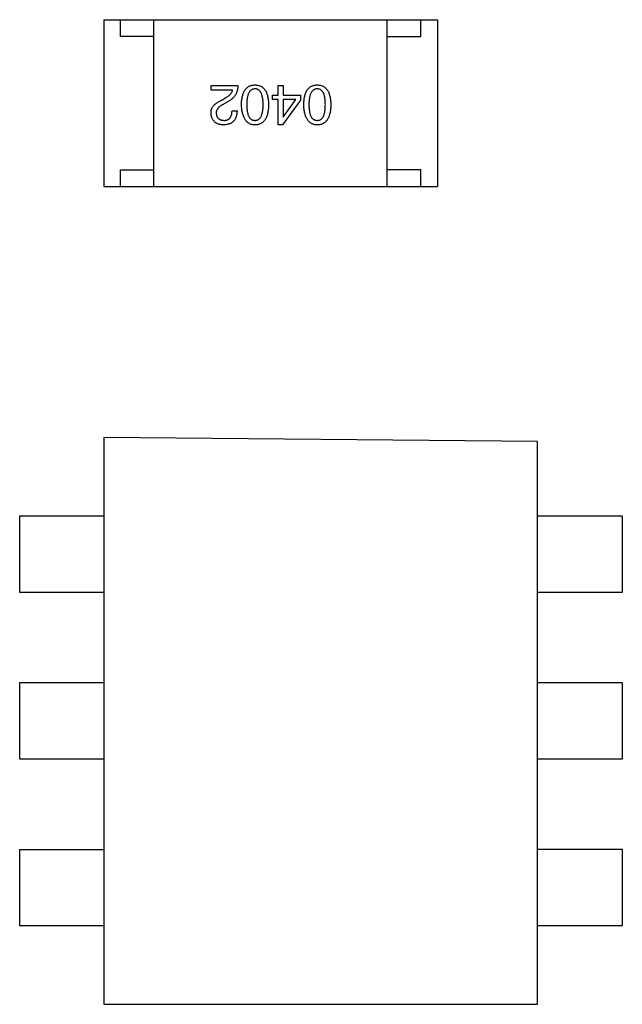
# Model space of a CAD drawing. Header units: millimetres. Extents: x 170 to 326, y 157 to 284.
# Tile 95 of 117: x 273.61 to 275.41, y 251.43 to 254.38. Entities that reach past the tile are written whole.
import ezdxf

# ---------------------------------------------------------------- set-up
doc = ezdxf.new("R2010")
doc.units = ezdxf.units.MM
doc.header["$LTSCALE"] = 30.734
doc.layers.get('0').update_dxf_attribs({"linetype": 'CONTINUOUS'})

msp = doc.modelspace()

# ---------------------------------------------------------------- linework, layer by layer
at = {"linetype": 'Continuous'}
for p, q in [((273.8575, 254.3787), (273.8575, 253.8787)), ((273.8575, 254.3787), (274.8575, 254.3787)), ((273.9075, 254.3287), (273.9075, 254.3787)), ((274.0075, 253.8787), (274.0075, 254.3787)), ((274.7075, 253.8787), (274.7075, 254.3787)), ((274.8075, 254.3287), (274.8075, 254.3787)), ((274.8575, 254.3787), (274.8575, 253.8787)), ((274.0075, 254.3287), (273.9075, 254.3287)), ((274.7075, 254.3287), (274.8075, 254.3287)), ((274.179, 254.1672), (274.179, 254.181)), ((274.179, 254.181), (274.2597, 254.181)), ((274.3806, 254.1522), (274.3806, 254.181)), ((274.3806, 254.181), (274.395, 254.181)), ((274.395, 254.181), (274.395, 254.1522)), ((274.2433, 254.1672), (274.179, 254.1672)), ((274.2111, 254.1377), (274.2236, 254.145)), ((274.3629, 254.1397), (274.3629, 254.1522)), ((274.3629, 254.1522), (274.3806, 254.1522)), ((274.3806, 254.1397), (274.3629, 254.1397)), ((274.3806, 254.063), (274.3806, 254.1397)), ((274.395, 254.1522), (274.4468, 254.1522)), ((274.395, 254.1397), (274.395, 254.0859)), ((274.4331, 254.1397), (274.395, 254.1397)), ((274.3957, 254.0859), (274.4331, 254.1397)), ((274.4468, 254.1522), (274.4468, 254.1377)), ((274.2321, 254.1345), (274.2164, 254.1253)), ((274.4468, 254.1377), (274.3931, 254.063)), ((274.242, 254.1056), (274.257, 254.1056)), ((274.395, 254.0859), (274.3957, 254.0859)), ((274.3931, 254.063), (274.3806, 254.063)), ((273.9075, 253.8787), (273.9075, 253.9287)), ((273.9075, 253.9287), (274.0075, 253.9287)), ((274.8075, 253.9287), (274.7075, 253.9287)), ((274.8075, 253.8787), (274.8075, 253.9287)), ((273.8575, 253.8787), (274.8575, 253.8787)), ((273.8576, 253.1263), (273.8576, 251.4263)), ((275.1576, 253.1139), (273.8576, 253.1263)), ((275.1576, 251.4263), (275.1576, 253.1139)), ((273.6055, 252.6615), (273.6055, 252.8909)), ((273.6055, 252.8909), (273.8576, 252.8909)), ((275.1576, 252.8909), (275.4119, 252.8909)), ((275.4119, 252.8909), (275.4119, 252.6615)), ((273.8576, 252.6615), (273.6055, 252.6615)), ((275.4119, 252.6615), (275.1576, 252.6615)), ((273.6055, 252.1615), (273.6055, 252.3909)), ((273.6055, 252.3909), (273.8576, 252.3909)), ((275.1576, 252.3909), (275.4119, 252.3909)), ((275.4119, 252.3909), (275.4119, 252.1615)), ((273.8576, 252.1615), (273.6055, 252.1615)), ((275.4119, 252.1615), (275.1576, 252.1615)), ((273.6055, 251.6615), (273.6055, 251.8909)), ((273.6055, 251.8909), (273.8576, 251.8909)), ((275.1576, 251.891), (275.4119, 251.891)), ((275.4119, 251.891), (275.4119, 251.6616)), ((273.8576, 251.6615), (273.6055, 251.6615)), ((275.4119, 251.6616), (275.1576, 251.6616)), ((273.8576, 251.4263), (275.1576, 251.4263))]:
    msp.add_line(p, q, dxfattribs=at)
for points, knots in [([(274.2597, 254.181), (274.2596, 254.1797), (274.2595, 254.1771), (274.2591, 254.1733), (274.2586, 254.1696), (274.2577, 254.1661), (274.2568, 254.1627), (274.2555, 254.1594), (274.2541, 254.1563), (274.2525, 254.1533), (274.2507, 254.1504), (274.2486, 254.1477), (274.2464, 254.1452), (274.2439, 254.1427), (274.2413, 254.1404), (274.2384, 254.1383), (274.2354, 254.1363), (274.2332, 254.1351), (274.2321, 254.1345)], [0, 0, 0, 0, 0.069512, 0.136307, 0.201431, 0.265186, 0.327322, 0.388242, 0.448098, 0.507757, 0.566952, 0.626243, 0.686026, 0.745963, 0.807549, 0.869906, 0.934172, 1, 1, 1, 1]), ([(274.2703, 254.124), (274.2704, 254.1263), (274.2705, 254.1309), (274.2712, 254.1375), (274.272, 254.1437), (274.2733, 254.1494), (274.2747, 254.1547), (274.2765, 254.1596), (274.2786, 254.164), (274.281, 254.1679), (274.2837, 254.1714), (274.2867, 254.1744), (274.29, 254.177), (274.2936, 254.1791), (274.2976, 254.1808), (274.3018, 254.182), (274.3063, 254.1828), (274.3094, 254.1829), (274.311, 254.183)], [0, 0, 0, 0, 0.08769, 0.170218, 0.24749, 0.319818, 0.387758, 0.451391, 0.511445, 0.568185, 0.622681, 0.67526, 0.726746, 0.778428, 0.830764, 0.884397, 0.940866, 1, 1, 1, 1]), ([(274.311, 254.1712), (274.31, 254.1711), (274.308, 254.171), (274.3051, 254.1704), (274.3025, 254.1694), (274.3, 254.168), (274.2977, 254.1663), (274.2957, 254.1642), (274.2938, 254.1618), (274.2922, 254.159), (274.2907, 254.1559), (274.2895, 254.1524), (274.2884, 254.1485), (274.2875, 254.1443), (274.2869, 254.1397), (274.2864, 254.1348), (274.2861, 254.1295), (274.2861, 254.1258), (274.286, 254.124)], [0, 0, 0, 0, 0.050879, 0.099377, 0.146973, 0.193618, 0.240619, 0.289461, 0.34047, 0.395283, 0.453059, 0.515633, 0.582666, 0.655287, 0.732971, 0.815933, 0.905166, 1, 1, 1, 1]), ([(274.311, 254.183), (274.3126, 254.1829), (274.3157, 254.1828), (274.3202, 254.182), (274.3244, 254.1808), (274.3283, 254.1791), (274.3319, 254.177), (274.3352, 254.1744), (274.3382, 254.1714), (274.3409, 254.1679), (274.3433, 254.164), (274.3454, 254.1596), (274.3472, 254.1547), (274.3487, 254.1494), (274.3499, 254.1437), (274.3508, 254.1375), (274.3514, 254.1309), (274.3515, 254.1263), (274.3516, 254.124)], [0, 0, 0, 0, 0.059135, 0.115606, 0.169241, 0.221578, 0.273261, 0.324749, 0.377329, 0.431642, 0.488541, 0.548597, 0.612232, 0.680174, 0.752504, 0.829777, 0.912307, 1, 1, 1, 1]), ([(274.3352, 254.124), (274.3352, 254.1259), (274.3352, 254.1296), (274.3349, 254.1349), (274.3344, 254.1399), (274.3338, 254.1445), (274.3329, 254.1488), (274.3319, 254.1527), (274.3307, 254.1562), (274.3292, 254.1593), (274.3276, 254.1621), (274.3258, 254.1646), (274.3238, 254.1666), (274.3216, 254.1683), (274.3192, 254.1696), (274.3166, 254.1705), (274.3139, 254.1711), (274.3119, 254.1711), (274.311, 254.1712)], [0, 0, 0, 0, 0.096457, 0.187288, 0.27178, 0.350132, 0.423455, 0.491343, 0.554037, 0.612253, 0.666313, 0.717038, 0.764921, 0.811214, 0.856775, 0.902988, 0.950234, 1, 1, 1, 1]), ([(274.4568, 254.124), (274.4569, 254.1263), (274.4571, 254.1309), (274.4577, 254.1375), (274.4586, 254.1437), (274.4598, 254.1494), (274.4613, 254.1547), (274.4631, 254.1596), (274.4651, 254.164), (274.4675, 254.1679), (274.4702, 254.1714), (274.4732, 254.1744), (274.4766, 254.177), (274.4802, 254.1791), (274.4841, 254.1808), (274.4883, 254.182), (274.4928, 254.1828), (274.4959, 254.1829), (274.4975, 254.183)], [0, 0, 0, 0, 0.08769, 0.170218, 0.24749, 0.319818, 0.387758, 0.451391, 0.511445, 0.568185, 0.622681, 0.67526, 0.726746, 0.778428, 0.830764, 0.884397, 0.940866, 1, 1, 1, 1]), ([(274.4975, 254.1712), (274.4965, 254.1711), (274.4945, 254.171), (274.4917, 254.1704), (274.489, 254.1694), (274.4865, 254.168), (274.4843, 254.1663), (274.4822, 254.1642), (274.4804, 254.1618), (274.4787, 254.159), (274.4772, 254.1559), (274.476, 254.1524), (274.4749, 254.1485), (274.4741, 254.1443), (274.4734, 254.1397), (274.4729, 254.1348), (274.4726, 254.1295), (274.4726, 254.1258), (274.4726, 254.124)], [0, 0, 0, 0, 0.050879, 0.099377, 0.146973, 0.193618, 0.240619, 0.289461, 0.34047, 0.395283, 0.453059, 0.515633, 0.582666, 0.655287, 0.732971, 0.815933, 0.905166, 1, 1, 1, 1]), ([(274.4975, 254.183), (274.4991, 254.1829), (274.5022, 254.1828), (274.5067, 254.182), (274.5109, 254.1808), (274.5148, 254.1791), (274.5184, 254.177), (274.5217, 254.1744), (274.5247, 254.1714), (274.5274, 254.1679), (274.5298, 254.164), (274.5319, 254.1596), (274.5337, 254.1547), (274.5352, 254.1494), (274.5364, 254.1437), (274.5373, 254.1375), (274.5379, 254.1309), (274.5381, 254.1263), (274.5381, 254.124)], [0, 0, 0, 0, 0.059135, 0.115606, 0.169241, 0.221578, 0.273261, 0.324749, 0.377329, 0.431642, 0.488541, 0.548597, 0.612232, 0.680174, 0.752504, 0.829777, 0.912307, 1, 1, 1, 1]), ([(274.5217, 254.124), (274.5217, 254.1259), (274.5217, 254.1296), (274.5214, 254.1349), (274.5209, 254.1399), (274.5203, 254.1445), (274.5194, 254.1488), (274.5184, 254.1527), (274.5172, 254.1562), (274.5158, 254.1593), (274.5142, 254.1621), (274.5124, 254.1646), (274.5104, 254.1666), (274.5081, 254.1683), (274.5058, 254.1696), (274.5032, 254.1705), (274.5004, 254.1711), (274.4985, 254.1711), (274.4975, 254.1712)], [0, 0, 0, 0, 0.096457, 0.187288, 0.27178, 0.350132, 0.423455, 0.491343, 0.554037, 0.612253, 0.666313, 0.717038, 0.764921, 0.811214, 0.856775, 0.902988, 0.950234, 1, 1, 1, 1]), ([(274.2236, 254.145), (274.225, 254.1458), (274.2277, 254.1473), (274.2314, 254.1499), (274.2346, 254.1526), (274.2374, 254.1553), (274.2396, 254.1582), (274.2413, 254.1611), (274.2427, 254.1641), (274.2431, 254.1662), (274.2433, 254.1672)], [0, 0, 0, 0, 0.158292, 0.304606, 0.440272, 0.565336, 0.681745, 0.791834, 0.896966, 1, 1, 1, 1]), ([(274.179, 254.0984), (274.179, 254.0994), (274.1789, 254.1014), (274.1792, 254.1043), (274.1797, 254.1072), (274.1805, 254.11), (274.1816, 254.1127), (274.1829, 254.1153), (274.1845, 254.1179), (274.1864, 254.1204), (274.1885, 254.1228), (274.191, 254.1252), (274.1937, 254.1275), (274.1966, 254.1297), (274.1999, 254.1318), (274.2034, 254.1339), (274.2071, 254.1359), (274.2098, 254.1371), (274.2111, 254.1377)], [0, 0, 0, 0, 0.055083, 0.109453, 0.162685, 0.21614, 0.26961, 0.324284, 0.380202, 0.437433, 0.497084, 0.559152, 0.624288, 0.692446, 0.763862, 0.838743, 0.917269, 1, 1, 1, 1]), ([(274.2164, 254.1253), (274.2155, 254.1248), (274.2136, 254.1238), (274.2111, 254.1223), (274.2087, 254.1208), (274.2064, 254.1192), (274.2044, 254.1176), (274.2026, 254.1159), (274.2009, 254.1143), (274.1995, 254.1125), (274.1982, 254.1108), (274.1972, 254.109), (274.1963, 254.1072), (274.1956, 254.1054), (274.1951, 254.1035), (274.1948, 254.1016), (274.1946, 254.0997), (274.1947, 254.0984), (274.1948, 254.0977)], [0, 0, 0, 0, 0.084365, 0.165386, 0.24176, 0.314729, 0.38433, 0.449952, 0.513164, 0.5734, 0.630824, 0.68644, 0.740136, 0.792605, 0.844515, 0.896112, 0.947763, 1, 1, 1, 1]), ([(274.311, 254.063), (274.3094, 254.0631), (274.3063, 254.0633), (274.3019, 254.0641), (274.2978, 254.0654), (274.2939, 254.0672), (274.2903, 254.0694), (274.287, 254.0721), (274.284, 254.0753), (274.2814, 254.0789), (274.2789, 254.083), (274.2768, 254.0875), (274.275, 254.0925), (274.2735, 254.0979), (274.2723, 254.1038), (274.2713, 254.1101), (274.2706, 254.1169), (274.2704, 254.1216), (274.2703, 254.124)], [0, 0, 0, 0, 0.057415, 0.112361, 0.16496, 0.216437, 0.267441, 0.318839, 0.371478, 0.426325, 0.483626, 0.544235, 0.608673, 0.677374, 0.750405, 0.828394, 0.911525, 1, 1, 1, 1]), ([(274.286, 254.124), (274.2861, 254.1221), (274.2861, 254.1184), (274.2864, 254.113), (274.2869, 254.108), (274.2875, 254.1034), (274.2884, 254.0992), (274.2895, 254.0953), (274.2907, 254.0918), (274.2922, 254.0886), (274.2939, 254.0858), (274.2957, 254.0834), (274.2978, 254.0813), (274.3, 254.0796), (274.3025, 254.0783), (274.3051, 254.0774), (274.308, 254.0769), (274.31, 254.0768), (274.311, 254.0768)], [0, 0, 0, 0, 0.095719, 0.185854, 0.269738, 0.347952, 0.420315, 0.487894, 0.550245, 0.608186, 0.662454, 0.713283, 0.761375, 0.808209, 0.854301, 0.901312, 0.949396, 1, 1, 1, 1]), ([(274.311, 254.0768), (274.3119, 254.0768), (274.3139, 254.0769), (274.3166, 254.0774), (274.3192, 254.0783), (274.3216, 254.0796), (274.3238, 254.0813), (274.3258, 254.0834), (274.3276, 254.0858), (274.3292, 254.0886), (274.3307, 254.0918), (274.3319, 254.0953), (274.3329, 254.0992), (274.3338, 254.1034), (274.3344, 254.108), (274.3349, 254.113), (274.3352, 254.1184), (274.3352, 254.1221), (274.3352, 254.124)], [0, 0, 0, 0, 0.049764, 0.097007, 0.143217, 0.188577, 0.235116, 0.282997, 0.333719, 0.387776, 0.445989, 0.508679, 0.576563, 0.649481, 0.728235, 0.812722, 0.903548, 1, 1, 1, 1]), ([(274.3516, 254.124), (274.3515, 254.1215), (274.3514, 254.1168), (274.3508, 254.11), (274.3499, 254.1036), (274.3487, 254.0976), (274.3472, 254.0922), (274.3454, 254.0872), (274.3433, 254.0826), (274.3409, 254.0786), (274.3382, 254.075), (274.3352, 254.0718), (274.3319, 254.0692), (274.3283, 254.0669), (274.3244, 254.0653), (274.3202, 254.064), (274.3157, 254.0632), (274.3126, 254.0631), (274.311, 254.063)], [0, 0, 0, 0, 0.088823, 0.172287, 0.250296, 0.323438, 0.392244, 0.456221, 0.516635, 0.573871, 0.628, 0.680335, 0.731489, 0.782557, 0.834044, 0.886738, 0.942089, 1, 1, 1, 1]), ([(274.4975, 254.063), (274.4959, 254.0631), (274.4929, 254.0633), (274.4884, 254.0641), (274.4843, 254.0654), (274.4804, 254.0672), (274.4768, 254.0694), (274.4735, 254.0721), (274.4706, 254.0753), (274.4679, 254.0789), (274.4655, 254.083), (274.4634, 254.0875), (274.4615, 254.0925), (274.46, 254.0979), (274.4588, 254.1038), (274.4578, 254.1101), (274.4571, 254.1169), (274.4569, 254.1216), (274.4568, 254.124)], [0, 0, 0, 0, 0.057415, 0.112361, 0.16496, 0.216437, 0.267441, 0.318839, 0.371478, 0.426325, 0.483626, 0.544235, 0.608673, 0.677374, 0.750405, 0.828394, 0.911525, 1, 1, 1, 1]), ([(274.4726, 254.124), (274.4726, 254.1221), (274.4726, 254.1184), (274.4729, 254.113), (274.4734, 254.108), (274.4741, 254.1034), (274.4749, 254.0992), (274.476, 254.0953), (274.4772, 254.0918), (274.4787, 254.0886), (274.4804, 254.0858), (274.4822, 254.0834), (274.4843, 254.0813), (274.4865, 254.0796), (274.489, 254.0783), (274.4917, 254.0774), (274.4945, 254.0769), (274.4965, 254.0768), (274.4975, 254.0768)], [0, 0, 0, 0, 0.095719, 0.185854, 0.269738, 0.347952, 0.420315, 0.487894, 0.550245, 0.608186, 0.662454, 0.713283, 0.761375, 0.808209, 0.854301, 0.901312, 0.949396, 1, 1, 1, 1]), ([(274.4975, 254.0768), (274.4985, 254.0768), (274.5004, 254.0769), (274.5032, 254.0774), (274.5058, 254.0783), (274.5082, 254.0796), (274.5103, 254.0813), (274.5124, 254.0834), (274.5142, 254.0858), (274.5158, 254.0886), (274.5172, 254.0918), (274.5184, 254.0953), (274.5194, 254.0992), (274.5203, 254.1034), (274.5209, 254.108), (274.5214, 254.113), (274.5217, 254.1184), (274.5217, 254.1221), (274.5217, 254.124)], [0, 0, 0, 0, 0.049764, 0.097007, 0.143217, 0.188577, 0.235116, 0.282997, 0.333719, 0.387776, 0.445989, 0.508679, 0.576563, 0.649481, 0.728235, 0.812722, 0.903548, 1, 1, 1, 1]), ([(274.5381, 254.124), (274.5381, 254.1215), (274.5379, 254.1168), (274.5373, 254.11), (274.5364, 254.1036), (274.5352, 254.0976), (274.5337, 254.0922), (274.5319, 254.0872), (274.5298, 254.0826), (274.5274, 254.0786), (274.5247, 254.075), (274.5217, 254.0718), (274.5184, 254.0692), (274.5148, 254.0669), (274.5109, 254.0653), (274.5067, 254.064), (274.5022, 254.0632), (274.4991, 254.0631), (274.4975, 254.063)], [0, 0, 0, 0, 0.088823, 0.172287, 0.250296, 0.323438, 0.392244, 0.456221, 0.516635, 0.573871, 0.628, 0.680335, 0.731489, 0.782557, 0.834044, 0.886738, 0.942089, 1, 1, 1, 1]), ([(274.2164, 254.063), (274.215, 254.0631), (274.2122, 254.0633), (274.2081, 254.0639), (274.2043, 254.0648), (274.2008, 254.0658), (274.1975, 254.0672), (274.1945, 254.0688), (274.1918, 254.0707), (274.1893, 254.0728), (274.1871, 254.0751), (274.1851, 254.0777), (274.1834, 254.0806), (274.182, 254.0837), (274.1809, 254.087), (274.18, 254.0906), (274.1793, 254.0944), (274.1791, 254.097), (274.179, 254.0984)], [0, 0, 0, 0, 0.074847, 0.14558, 0.212628, 0.276599, 0.337792, 0.396608, 0.453638, 0.509854, 0.565589, 0.621545, 0.678777, 0.737222, 0.798388, 0.862259, 0.929312, 1, 1, 1, 1]), ([(274.1948, 254.0977), (274.1948, 254.0969), (274.195, 254.0953), (274.1954, 254.093), (274.196, 254.0908), (274.1967, 254.0888), (274.1976, 254.087), (274.1986, 254.0852), (274.1999, 254.0837), (274.2013, 254.0823), (274.2029, 254.0811), (274.2046, 254.08), (274.2065, 254.0791), (274.2085, 254.0783), (274.2108, 254.0777), (274.2132, 254.0772), (274.2157, 254.0769), (274.2175, 254.0768), (274.2184, 254.0768)], [0, 0, 0, 0, 0.069456, 0.136175, 0.198596, 0.258993, 0.316838, 0.37342, 0.428889, 0.48454, 0.540119, 0.597644, 0.65702, 0.718534, 0.783117, 0.851564, 0.923888, 1, 1, 1, 1]), ([(274.257, 254.1056), (274.257, 254.1039), (274.2569, 254.1007), (274.2563, 254.096), (274.2555, 254.0916), (274.2543, 254.0875), (274.2529, 254.0837), (274.2511, 254.0802), (274.249, 254.0771), (274.2466, 254.0743), (274.2439, 254.0717), (274.2409, 254.0695), (274.2375, 254.0676), (274.2339, 254.0661), (274.23, 254.0648), (274.2257, 254.0639), (274.2212, 254.0632), (274.218, 254.0631), (274.2164, 254.063)], [0, 0, 0, 0, 0.074935, 0.145873, 0.212498, 0.27598, 0.33603, 0.394042, 0.450372, 0.505546, 0.560812, 0.616481, 0.673265, 0.732328, 0.7938, 0.858943, 0.92718, 1, 1, 1, 1]), ([(274.2184, 254.0768), (274.2193, 254.0768), (274.2211, 254.0768), (274.2237, 254.0772), (274.2262, 254.0777), (274.2284, 254.0785), (274.2305, 254.0795), (274.2325, 254.0808), (274.2342, 254.0822), (274.2358, 254.084), (274.2372, 254.0859), (274.2384, 254.088), (274.2394, 254.0904), (274.2403, 254.093), (274.241, 254.0959), (274.2415, 254.0989), (274.2418, 254.1022), (274.2419, 254.1044), (274.242, 254.1056)], [0, 0, 0, 0, 0.065945, 0.127767, 0.186553, 0.242898, 0.297728, 0.351599, 0.404854, 0.459191, 0.515338, 0.573322, 0.634405, 0.698538, 0.767039, 0.84022, 0.917406, 1, 1, 1, 1])]:
    msp.add_open_spline(points, degree=3, knots=knots, dxfattribs=at)

doc.saveas('drawing.dxf')
